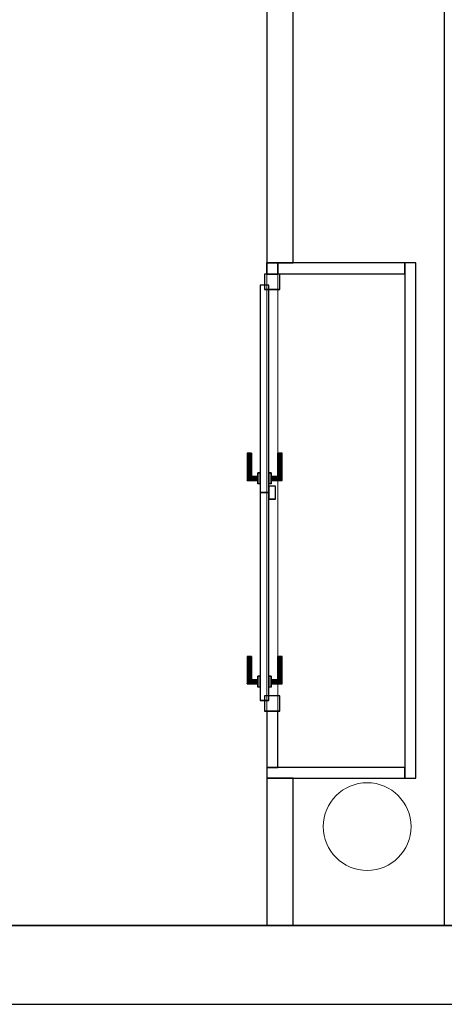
# Model space of a CAD drawing. Header units: metres. Extents: x 391.1 to 430.4, y 12.7 to 28.4.
# Tile 30 of 168: x 409.1 to 411.1, y 12.8 to 17.3. Entities that reach past the tile are written whole.
import ezdxf

# ---------------------------------------------------------------- set-up
doc = ezdxf.new("R2010")
doc.units = ezdxf.units.M
doc.layers.add('01_CARPINTERIA', color=5, linetype='Continuous', lineweight=25, true_color=0x0000ff)
doc.layers.add('01_SUELOS', color=7, linetype='Continuous', lineweight=25, true_color=0x007f00)
for name, color, linetype, lineweight in [('A-COLS-____-MCUT', 7, 'Continuous', 18), ('A-COLS-____-OTLN', 7, 'Continuous', 18), ('A-GENM-____-OTLN', 7, 'Continuous', 18), ('A-WALL-____-MCUT', 7, 'Continuous', 25), ('A-WALL-____-OTLN', 7, 'Continuous', 25)]:
    doc.layers.add(name, color=color, linetype=linetype, lineweight=lineweight)

# ---------------------------------------------------------------- blocks, each defined once
blk = doc.blocks.new('Family - Envans PB-155313-02_PCI_P0')
at = {"layer": 'A-WALL-____-MCUT', "color": 253, "true_color": 0xaaaaaa}
for p, q in [((0.2554, 0.05), (0, 0.05)), ((0, 0.05), (0, 0)), ((0.2554, 0), (0.2554, 0.05)), ((2.2477, 0.05), (2.2477, 0)), ((2.2997, 0.05), (2.2477, 0.05)), ((2.2997, 0), (2.2997, 0.05)), ((0, 0), (0.2554, 0)), ((2.2477, 0), (2.2997, 0))]:
    blk.add_line(p, q, dxfattribs=at)
at = {"layer": 'A-WALL-____-OTLN', "color": 253, "true_color": 0xaaaaaa}
for p, q in [((0.2554, 0.05), (0, 0.05)), ((0, 0.05), (0, 0)), ((0.2554, 0), (0.2554, 0.05)), ((2.2477, 0.05), (2.2477, 0)), ((2.2477, 0.05), (2.2997, 0.05)), ((2.2997, 0.05), (2.2997, 0)), ((0, 0), (0.2554, 0)), ((2.2477, 0), (2.2997, 0))]:
    blk.add_line(p, q, dxfattribs=at)
at = {"layer": 'A-WALL-____-OTLN', "color": 253, "lineweight": 18, "true_color": 0xaaaaaa}
blk.add_line((0, 0), (2.2997, 0), dxfattribs=at)
blk = doc.blocks.new('Family - Vano de puerta PB-155315-02_PCI_P0')
at = {"layer": 'A-GENM-____-OTLN', "color": 253, "true_color": 0xaaaaaa}
for p, q in [((410.3264, 16.1685), (410.2764, 16.1685)), ((410.2764, 16.1685), (410.2764, 14.1762)), ((410.2764, 14.1762), (410.2764, 16.1685)), ((410.2764, 16.1685), (410.3264, 16.1685)), ((410.3264, 14.1762), (410.3264, 16.1685)), ((410.3264, 16.1685), (410.3264, 14.1762)), ((410.2764, 14.1762), (410.3264, 14.1762)), ((410.2764, 14.1762), (410.3264, 14.1762))]:
    blk.add_line(p, q, dxfattribs=at)
blk = doc.blocks.new('Family - Pilar PB-155321-02_PCI_P0')
at = {"layer": 'A-COLS-____-MCUT', "color": 253, "true_color": 0xaaaaaa}
for start, end in [(360, 180), (180, 360)]:
    blk.add_arc((0.2, 0.2), 0.2, start, end, dxfattribs=at)
at = {"layer": 'A-COLS-____-OTLN', "color": 253, "true_color": 0xaaaaaa}
for start, end in [(360, 180), (180, 360)]:
    blk.add_arc((0.2, 0.2), 0.2, start, end, dxfattribs=at)
blk = doc.blocks.new('Family - Envans PB-155366-02_PCI_P0')
at = {"layer": 'A-WALL-____-MCUT', "color": 253, "true_color": 0xaaaaaa}
for p, q in [((0.58, 0.05), (0, 0.05)), ((0, 0.05), (0, 0)), ((0.58, 0), (0.58, 0.05)), ((0, 0), (0.58, 0))]:
    blk.add_line(p, q, dxfattribs=at)
at = {"layer": 'A-WALL-____-OTLN', "color": 253, "true_color": 0xaaaaaa}
for p, q in [((0.58, 0.05), (0, 0.05)), ((0, 0.05), (0, 0)), ((0.58, 0), (0.58, 0.05)), ((0, 0), (0.58, 0))]:
    blk.add_line(p, q, dxfattribs=at)
at = {"layer": 'A-WALL-____-OTLN', "color": 253, "lineweight": 18, "true_color": 0xaaaaaa}
blk.add_line((0.0014, 0), (0.5813, 0), dxfattribs=at)
blk = doc.blocks.new('Family - Envans PB-155784-02_PCI_P0')
at = {"layer": 'A-WALL-____-MCUT', "color": 253, "true_color": 0xaaaaaa}
for p, q in [((0.6702, 0.12), (0, 0.12)), ((0, 0.12), (0, 0)), ((0.6702, 0), (0.6702, 0.12)), ((0, 0), (0.6702, 0))]:
    blk.add_line(p, q, dxfattribs=at)
at = {"layer": 'A-WALL-____-OTLN', "color": 253, "true_color": 0xaaaaaa}
for p, q in [((0.6702, 0.12), (0, 0.12)), ((0, 0.12), (0, 0)), ((0.6702, 0), (0.6702, 0.12)), ((0, 0), (0.6702, 0))]:
    blk.add_line(p, q, dxfattribs=at)
at = {"layer": 'A-WALL-____-OTLN', "color": 253, "lineweight": 18, "true_color": 0xaaaaaa}
blk.add_line((-0.0021, 0), (0.6702, 0), dxfattribs=at)
blk = doc.blocks.new('Family - Envans PB-155792-02_PCI_P0')
at = {"layer": 'A-WALL-____-MCUT', "color": 253, "true_color": 0xaaaaaa}
for p, q in [((0.63, 0.05), (0, 0.05)), ((0, 0.05), (0, 0)), ((0.63, 0), (0.63, 0.05)), ((0, 0), (0.63, 0))]:
    blk.add_line(p, q, dxfattribs=at)
at = {"layer": 'A-WALL-____-OTLN', "color": 253, "true_color": 0xaaaaaa}
for p, q in [((0.63, 0.05), (0, 0.05)), ((0, 0.05), (0, 0)), ((0.63, 0), (0.63, 0.05)), ((0, 0), (0.63, 0))]:
    blk.add_line(p, q, dxfattribs=at)
at = {"layer": 'A-WALL-____-OTLN', "color": 253, "lineweight": 18, "true_color": 0xaaaaaa}
blk.add_line((0, 0), (0.63, 0), dxfattribs=at)
blk = doc.blocks.new('Family - LONDR55-XX_ZZ-ARQ-CAA-M3D-Londres55-155804-02_PCI_P0')
at = {"layer": '01_CARPINTERIA', "color": 161, "true_color": 0xaaaaff}
for p, q in [((0.1263, 0.1487), (0.125, 0.15)), ((0.125, 0.15), (0.125, 0.1)), ((0.125, 0.15), (0.1263, 0.1487)), ((0.25, 0.15), (0.125, 0.15)), ((0.13, 0.145), (0.1263, 0.1487)), ((0.1263, 0.1487), (0.1263, 0.1)), ((0.1263, 0.1487), (0.1263, 0.1)), ((0.1263, 0.1487), (0.13, 0.145)), ((0.25, 0.1487), (0.1263, 0.1487)), ((0.25, 0.1487), (0.1263, 0.1487)), ((0.135, 0.14), (0.13, 0.145)), ((0.13, 0.145), (0.13, 0.1)), ((0.13, 0.145), (0.13, 0.1)), ((0.13, 0.145), (0.135, 0.14)), ((0.25, 0.145), (0.13, 0.145)), ((0.25, 0.145), (0.13, 0.145)), ((0.135, 0.1), (0.135, 0.14)), ((0.135, 0.14), (0.135, 0.1)), ((0.135, 0.14), (0.14, 0.135)), ((0.14, 0.135), (0.135, 0.14)), ((0.135, 0.14), (0.25, 0.14)), ((0.25, 0.14), (0.135, 0.14)), ((0.14, 0.135), (0.14, 0.1)), ((0.14, 0.135), (0.1437, 0.1313)), ((0.1437, 0.1313), (0.14, 0.135)), ((0.14, 0.135), (0.14, 0.1)), ((0.25, 0.135), (0.14, 0.135)), ((0.25, 0.135), (0.14, 0.135)), ((0.25, 0.1487), (0.25, 0.15)), ((0.25, 0.15), (0.25, 0.1487)), ((0.25, 0.145), (0.25, 0.1487)), ((0.25, 0.1487), (0.25, 0.145)), ((0.25, 0.145), (0.25, 0.14)), ((0.25, 0.14), (0.25, 0.145)), ((0.25, 0.14), (0.25, 0.135)), ((0.25, 0.135), (0.25, 0.14)), ((0.25, 0.135), (0.25, 0.1313)), ((0.25, 0.1313), (0.25, 0.135)), ((1.053, 0.1487), (1.0517, 0.15)), ((1.0517, 0.15), (1.0517, 0.1)), ((1.0517, 0.15), (1.053, 0.1487)), ((1.1767, 0.15), (1.0517, 0.15)), ((1.0567, 0.145), (1.053, 0.1487)), ((1.053, 0.1487), (1.053, 0.1)), ((1.053, 0.1487), (1.053, 0.1)), ((1.053, 0.1487), (1.0567, 0.145)), ((1.1767, 0.1487), (1.053, 0.1487)), ((1.1767, 0.1487), (1.053, 0.1487)), ((1.0617, 0.14), (1.0567, 0.145)), ((1.0567, 0.145), (1.0567, 0.1)), ((1.0567, 0.145), (1.0567, 0.1)), ((1.0567, 0.145), (1.0617, 0.14)), ((1.1767, 0.145), (1.0567, 0.145)), ((1.1767, 0.145), (1.0567, 0.145)), ((1.0617, 0.1), (1.0617, 0.14)), ((1.0617, 0.14), (1.0617, 0.1)), ((1.0617, 0.14), (1.0667, 0.135)), ((1.0667, 0.135), (1.0617, 0.14)), ((1.0617, 0.14), (1.1767, 0.14)), ((1.1767, 0.14), (1.0617, 0.14)), ((1.0667, 0.135), (1.0667, 0.1)), ((1.0667, 0.135), (1.0703, 0.1313)), ((1.0703, 0.1313), (1.0667, 0.135)), ((1.0667, 0.135), (1.0667, 0.1)), ((1.1767, 0.135), (1.0667, 0.135)), ((1.1767, 0.135), (1.0667, 0.135)), ((1.1767, 0.1487), (1.1767, 0.15)), ((1.1767, 0.15), (1.1767, 0.1487)), ((1.1767, 0.145), (1.1767, 0.1487)), ((1.1767, 0.1487), (1.1767, 0.145)), ((1.1767, 0.145), (1.1767, 0.14)), ((1.1767, 0.14), (1.1767, 0.145)), ((1.1767, 0.14), (1.1767, 0.135)), ((1.1767, 0.135), (1.1767, 0.14)), ((1.1767, 0.135), (1.1767, 0.1313)), ((1.1767, 0.1313), (1.1767, 0.135)), ((0.9957, 0.09), (0.05, 0.09)), ((0.05, 0.09), (0.05, 0.05)), ((0.9957, 0.09), (0.05, 0.09)), ((0.05, 0.05), (0.05, 0.09)), ((0.16, 0.1), (0.11, 0.1)), ((0.11, 0.1), (0.16, 0.1)), ((0.11, 0.09), (0.11, 0.1)), ((0.11, 0.09), (0.11, 0.1)), ((0.16, 0.09), (0.11, 0.09)), ((0.11, 0.09), (0.16, 0.09)), ((0.1263, 0.1), (0.125, 0.1)), ((0.125, 0.1), (0.1263, 0.1)), ((0.13, 0.1), (0.1263, 0.1)), ((0.1263, 0.1), (0.13, 0.1)), ((0.135, 0.1), (0.13, 0.1)), ((0.13, 0.1), (0.135, 0.1)), ((0.14, 0.1), (0.135, 0.1)), ((0.135, 0.1), (0.14, 0.1)), ((0.14, 0.1), (0.1437, 0.1)), ((0.1437, 0.1), (0.14, 0.1)), ((0.1437, 0.1313), (0.1437, 0.1)), ((0.1437, 0.1313), (0.145, 0.13)), ((0.145, 0.13), (0.1437, 0.1313)), ((0.1437, 0.1313), (0.1437, 0.1)), ((0.25, 0.1313), (0.1437, 0.1313)), ((0.25, 0.1313), (0.1437, 0.1313)), ((0.1437, 0.1), (0.145, 0.1)), ((0.145, 0.1), (0.1437, 0.1)), ((0.145, 0.13), (0.145, 0.1)), ((0.25, 0.13), (0.145, 0.13)), ((0.16, 0.09), (0.16, 0.1)), ((0.16, 0.1), (0.16, 0.09)), ((0.25, 0.1313), (0.25, 0.13)), ((0.25, 0.13), (0.25, 0.1313)), ((0.9957, 0.05), (0.9957, 0.09)), ((0.9957, 0.05), (0.9957, 0.09)), ((1.9424, 0.09), (0.9967, 0.09)), ((0.9967, 0.09), (0.9967, 0.05)), ((1.9424, 0.09), (0.9967, 0.09)), ((0.9967, 0.05), (0.9967, 0.09)), ((1.0867, 0.1), (1.0367, 0.1)), ((1.0367, 0.1), (1.0867, 0.1)), ((1.0367, 0.09), (1.0367, 0.1)), ((1.0367, 0.09), (1.0367, 0.1)), ((1.0867, 0.09), (1.0367, 0.09)), ((1.0367, 0.09), (1.0867, 0.09)), ((1.053, 0.1), (1.0517, 0.1)), ((1.0517, 0.1), (1.053, 0.1)), ((1.0567, 0.1), (1.053, 0.1)), ((1.053, 0.1), (1.0567, 0.1)), ((1.0617, 0.1), (1.0567, 0.1)), ((1.0567, 0.1), (1.0617, 0.1)), ((1.0667, 0.1), (1.0617, 0.1)), ((1.0617, 0.1), (1.0667, 0.1)), ((1.0667, 0.1), (1.0703, 0.1)), ((1.0703, 0.1), (1.0667, 0.1)), ((1.0703, 0.1313), (1.0703, 0.1)), ((1.0703, 0.1313), (1.0717, 0.13)), ((1.0717, 0.13), (1.0703, 0.1313)), ((1.0703, 0.1313), (1.0703, 0.1)), ((1.1767, 0.1313), (1.0703, 0.1313)), ((1.1767, 0.1313), (1.0703, 0.1313)), ((1.0703, 0.1), (1.0717, 0.1)), ((1.0717, 0.1), (1.0703, 0.1)), ((1.0717, 0.13), (1.0717, 0.1)), ((1.1767, 0.13), (1.0717, 0.13)), ((1.0867, 0.09), (1.0867, 0.1)), ((1.0867, 0.1), (1.0867, 0.09)), ((1.1767, 0.1313), (1.1767, 0.13)), ((1.1767, 0.13), (1.1767, 0.1313)), ((1.9424, 0.05), (1.9424, 0.09)), ((1.9424, 0.05), (1.9424, 0.09)), ((0.07, 0.07), (0, 0.07)), ((0, 0.07), (0, 0)), ((0.07, 0.07), (0, 0.07)), ((0, 0), (0, 0.07)), ((0.05, 0.05), (0.9957, 0.05)), ((0.05, 0.05), (0.9957, 0.05)), ((0.07, 0), (0.07, 0.07)), ((0.07, 0), (0.07, 0.07)), ((0.11, 0.05), (0.16, 0.05)), ((0.16, 0.05), (0.11, 0.05)), ((0.11, 0.04), (0.11, 0.05)), ((0.11, 0.04), (0.11, 0.05)), ((0.16, 0.04), (0.16, 0.05)), ((0.16, 0.05), (0.16, 0.04)), ((1.0267, 0.05), (0.9667, 0.05)), ((0.9667, 0.05), (0.9667, 0.02)), ((1.0267, 0.05), (0.9667, 0.05)), ((0.9667, 0.02), (0.9667, 0.05)), ((0.9967, 0.05), (1.9424, 0.05)), ((0.9967, 0.05), (1.9424, 0.05)), ((1.0267, 0.02), (1.0267, 0.05)), ((1.0267, 0.02), (1.0267, 0.05)), ((1.0367, 0.05), (1.0867, 0.05)), ((1.0867, 0.05), (1.0367, 0.05)), ((1.0367, 0.04), (1.0367, 0.05)), ((1.0367, 0.04), (1.0367, 0.05)), ((1.0867, 0.04), (1.0867, 0.05)), ((1.0867, 0.05), (1.0867, 0.04)), ((1.9924, 0.07), (1.9224, 0.07)), ((1.9224, 0.07), (1.9224, 0)), ((1.9924, 0.07), (1.9224, 0.07)), ((1.9224, 0), (1.9224, 0.07)), ((1.9924, 0), (1.9924, 0.07)), ((1.9924, 0), (1.9924, 0.07)), ((0, 0), (0.07, 0)), ((0, 0), (0.07, 0)), ((0.11, 0.04), (0.16, 0.04)), ((0.16, 0.04), (0.11, 0.04)), ((0.1263, 0.04), (0.125, 0.04)), ((0.125, 0.04), (0.1263, 0.04)), ((0.125, 0.04), (0.125, -0.01)), ((0.13, 0.04), (0.1263, 0.04)), ((0.1263, 0.04), (0.13, 0.04)), ((0.1263, 0.04), (0.1263, -0.0087)), ((0.1263, 0.04), (0.1263, -0.0087)), ((0.13, 0.04), (0.135, 0.04)), ((0.135, 0.04), (0.13, 0.04)), ((0.13, 0.04), (0.13, -0.005)), ((0.13, 0.04), (0.13, -0.005)), ((0.135, 0), (0.13, -0.005)), ((0.135, 0.04), (0.14, 0.04)), ((0.14, 0.04), (0.135, 0.04)), ((0.135, 0), (0.135, 0.04)), ((0.135, 0.04), (0.135, 0)), ((0.14, 0.005), (0.135, 0)), ((0.135, 0), (0.14, 0.005)), ((0.25, 0), (0.135, 0)), ((0.135, 0), (0.25, 0)), ((0.14, 0.04), (0.1437, 0.04)), ((0.1437, 0.04), (0.14, 0.04)), ((0.14, 0.04), (0.14, 0.005)), ((0.14, 0.04), (0.14, 0.005)), ((0.1437, 0.0087), (0.14, 0.005)), ((0.14, 0.005), (0.1437, 0.0087)), ((0.14, 0.005), (0.25, 0.005)), ((0.14, 0.005), (0.25, 0.005)), ((0.1437, 0.04), (0.145, 0.04)), ((0.145, 0.04), (0.1437, 0.04)), ((0.1437, 0.04), (0.1437, 0.0087)), ((0.1437, 0.04), (0.1437, 0.0087)), ((0.145, 0.01), (0.1437, 0.0087)), ((0.1437, 0.0087), (0.145, 0.01)), ((0.1437, 0.0087), (0.25, 0.0087)), ((0.1437, 0.0087), (0.25, 0.0087)), ((0.145, 0.04), (0.145, 0.01)), ((0.145, 0.01), (0.25, 0.01)), ((0.25, 0.0087), (0.25, 0.01)), ((0.25, 0.01), (0.25, 0.0087)), ((0.25, 0.005), (0.25, 0.0087)), ((0.25, 0.0087), (0.25, 0.005)), ((0.25, 0.005), (0.25, 0)), ((0.25, 0), (0.25, 0.005)), ((0.25, 0), (0.25, -0.005)), ((0.25, -0.005), (0.25, 0)), ((0.9667, 0.02), (1.0267, 0.02)), ((0.9667, 0.02), (1.0267, 0.02)), ((1.0367, 0.04), (1.0867, 0.04)), ((1.0867, 0.04), (1.0367, 0.04)), ((1.053, 0.04), (1.0517, 0.04)), ((1.0517, 0.04), (1.053, 0.04)), ((1.0517, 0.04), (1.0517, -0.01)), ((1.0567, 0.04), (1.053, 0.04)), ((1.053, 0.04), (1.0567, 0.04)), ((1.053, 0.04), (1.053, -0.0087)), ((1.053, 0.04), (1.053, -0.0087)), ((1.0567, 0.04), (1.0617, 0.04)), ((1.0617, 0.04), (1.0567, 0.04)), ((1.0567, 0.04), (1.0567, -0.005)), ((1.0567, 0.04), (1.0567, -0.005)), ((1.0617, 0.04), (1.0667, 0.04)), ((1.0667, 0.04), (1.0617, 0.04)), ((1.0617, 0), (1.0617, 0.04)), ((1.0617, 0.04), (1.0617, 0)), ((1.0667, 0.005), (1.0617, 0)), ((1.0617, 0), (1.0667, 0.005)), ((1.0617, 0), (1.1767, 0)), ((1.0667, 0.04), (1.0703, 0.04)), ((1.0703, 0.04), (1.0667, 0.04)), ((1.0667, 0.04), (1.0667, 0.005)), ((1.0667, 0.04), (1.0667, 0.005)), ((1.0703, 0.0087), (1.0667, 0.005)), ((1.0667, 0.005), (1.0703, 0.0087)), ((1.0667, 0.005), (1.1767, 0.005)), ((1.0667, 0.005), (1.1767, 0.005)), ((1.0703, 0.04), (1.0717, 0.04)), ((1.0717, 0.04), (1.0703, 0.04)), ((1.0703, 0.04), (1.0703, 0.0087)), ((1.0703, 0.04), (1.0703, 0.0087)), ((1.0717, 0.01), (1.0703, 0.0087)), ((1.0703, 0.0087), (1.0717, 0.01)), ((1.0703, 0.0087), (1.1767, 0.0087)), ((1.0703, 0.0087), (1.1767, 0.0087)), ((1.0717, 0.04), (1.0717, 0.01)), ((1.0717, 0.01), (1.1767, 0.01)), ((1.1767, 0.0087), (1.1767, 0.01)), ((1.1767, 0.01), (1.1767, 0.0087)), ((1.1767, 0.005), (1.1767, 0.0087)), ((1.1767, 0.0087), (1.1767, 0.005)), ((1.1767, 0.005), (1.1767, 0)), ((1.1767, 0), (1.1767, 0.005)), ((1.1767, 0), (1.1767, -0.005)), ((1.1767, -0.005), (1.1767, 0)), ((1.9224, 0), (1.9924, 0)), ((1.9224, 0), (1.9924, 0)), ((0.125, -0.01), (0.1263, -0.0087)), ((0.1263, -0.0087), (0.125, -0.01)), ((0.125, -0.01), (0.25, -0.01)), ((0.1263, -0.0087), (0.13, -0.005)), ((0.13, -0.005), (0.1263, -0.0087)), ((0.1263, -0.0087), (0.25, -0.0087)), ((0.1263, -0.0087), (0.25, -0.0087)), ((0.13, -0.005), (0.135, 0)), ((0.13, -0.005), (0.25, -0.005)), ((0.13, -0.005), (0.25, -0.005)), ((0.25, -0.005), (0.25, -0.0087)), ((0.25, -0.0087), (0.25, -0.005)), ((0.25, -0.0087), (0.25, -0.01)), ((0.25, -0.01), (0.25, -0.0087)), ((1.0517, -0.01), (1.053, -0.0087)), ((1.053, -0.0087), (1.0517, -0.01)), ((1.0517, -0.01), (1.1767, -0.01)), ((1.053, -0.0087), (1.0567, -0.005)), ((1.0567, -0.005), (1.053, -0.0087)), ((1.053, -0.0087), (1.1767, -0.0087)), ((1.053, -0.0087), (1.1767, -0.0087)), ((1.0567, -0.005), (1.0617, 0)), ((1.0617, 0), (1.0567, -0.005)), ((1.0567, -0.005), (1.1767, -0.005)), ((1.0567, -0.005), (1.1767, -0.005)), ((1.1767, 0), (1.0617, 0)), ((1.1767, -0.005), (1.1767, -0.0087)), ((1.1767, -0.0087), (1.1767, -0.005)), ((1.1767, -0.0087), (1.1767, -0.01)), ((1.1767, -0.01), (1.1767, -0.0087))]:
    blk.add_line(p, q, dxfattribs=at)
blk = doc.blocks.new('Family - Porta PB-155805-02_PCI_P0')
blk.add_blockref('Family - LONDR55-XX_ZZ-ARQ-CAA-M3D-Londres55-155804-02_PCI_P0', (0, 0))
blk = doc.blocks.new('Family - Mur PB-155836-02_PCI_P0')
at = {"layer": 'A-WALL-____-MCUT', "color": 253, "true_color": 0xaaaaaa}
for p, q in [((22.9756, 0.36), (0, 0.36)), ((0, 0), (22.901, 0))]:
    blk.add_line(p, q, dxfattribs=at)
at = {"layer": 'A-WALL-____-OTLN', "color": 253, "true_color": 0xaaaaaa}
for p, q in [((22.9756, 0.36), (0, 0.36)), ((0, 0), (22.901, 0))]:
    blk.add_line(p, q, dxfattribs=at)
at = {"layer": 'A-WALL-____-OTLN', "color": 253, "lineweight": 18, "true_color": 0xaaaaaa}
blk.add_line((0, 0), (22.901, 0), dxfattribs=at)
blk = doc.blocks.new('Family - Envans PB-155885-02_PCI_P0')
at = {"layer": 'A-WALL-____-MCUT', "color": 253, "true_color": 0xaaaaaa}
for p, q in [((2.35, 0.05), (0, 0.05)), ((0, 0.05), (0, 0)), ((2.35, 0), (2.35, 0.05)), ((0, 0), (2.35, 0))]:
    blk.add_line(p, q, dxfattribs=at)
at = {"layer": 'A-WALL-____-OTLN', "color": 253, "true_color": 0xaaaaaa}
for p, q in [((2.35, 0.05), (0, 0.05)), ((0, 0.05), (0, 0)), ((2.35, 0), (2.35, 0.05)), ((0, 0), (2.35, 0))]:
    blk.add_line(p, q, dxfattribs=at)
at = {"layer": 'A-WALL-____-OTLN', "color": 253, "lineweight": 18, "true_color": 0xaaaaaa}
blk.add_line((0, 0), (2.35, 0), dxfattribs=at)
blk = doc.blocks.new('Family - Envans PB-155939-02_PCI_P0')
at = {"layer": 'A-WALL-____-MCUT', "color": 253, "true_color": 0xaaaaaa}
for p, q in [((5.8003, 0.12), (3.0506, 0.12)), ((5.8003, 0), (5.8003, 0.12)), ((3.0506, 0), (5.8003, 0))]:
    blk.add_line(p, q, dxfattribs=at)
at = {"layer": 'A-WALL-____-OTLN', "color": 253, "true_color": 0xaaaaaa}
for p, q in [((5.8003, 0.12), (0, 0.12)), ((5.8003, 0), (5.8003, 0.12)), ((0, 0), (5.8003, 0))]:
    blk.add_line(p, q, dxfattribs=at)
at = {"layer": 'A-WALL-____-OTLN', "color": 253, "lineweight": 18, "true_color": 0xaaaaaa}
blk.add_line((0, 0), (5.8003, 0), dxfattribs=at)
blk = doc.blocks.new('Family - Envans PB-155945-02_PCI_P0')
at = {"layer": 'A-WALL-____-OTLN', "color": 253, "true_color": 0xaaaaaa}
for p, q in [((6.9002, 0.12), (0, 0.12)), ((0, 0.12), (0, 0))]:
    blk.add_line(p, q, dxfattribs=at)
blk = doc.blocks.new('Family - LONDR55-XX_ZZ-ARQ-CAA-M3D-Londres55-155971-02_PCI_P0')
at = {"layer": '01_SUELOS', "color": 9, "true_color": 0xaad4aa}
for p, q in [((1.4973, 0), (20.338, 0)), ((1.4973, 0), (20.338, 0)), ((1.4973, 0), (20.338, 0)), ((20.338, 0), (1.4973, 0))]:
    blk.add_line(p, q, dxfattribs=at)
blk = doc.blocks.new('LONDR55-XX_ZZ-ARQ-CAA-M3D-Londres55_ifc-1-02_PCI_P0')
at = {"layer": '01_CARPINTERIA', "color": 253, "lineweight": 18, "true_color": 0xaaaaaa, "rotation": 90}
blk.add_blockref('Family - Porta PB-155805-02_PCI_P0', (410.3364, 14.1762), dxfattribs=at)
at = {"layer": '01_SUELOS', "color": 253, "lineweight": 18, "true_color": 0xaaaaaa}
blk.add_blockref('Family - LONDR55-XX_ZZ-ARQ-CAA-M3D-Londres55-155971-02_PCI_P0', (397.3291, 13.2006), dxfattribs=at)
at = {"layer": 'A-COLS-____-OTLN', "color": 253, "lineweight": 18, "true_color": 0xaaaaaa}
blk.add_blockref('Family - Pilar PB-155321-02_PCI_P0', (410.5345, 13.4507), dxfattribs=at)
at = {"layer": 'A-GENM-____-OTLN', "color": 253, "lineweight": 18, "true_color": 0xaaaaaa}
blk.add_blockref('Family - Vano de puerta PB-155315-02_PCI_P0', (0, 0), dxfattribs=at)
at = {"layer": 'A-WALL-____-OTLN', "color": 253, "lineweight": 18, "true_color": 0xaaaaaa}
for name, p, rotation in [('Family - Envans PB-155939-02_PCI_P0', (410.2764, 22.0208), 270), ('Family - Envans PB-155945-02_PCI_P0', (411.2064, 13.2006), 90), ('Family - Envans PB-155313-02_PCI_P0', (410.3264, 13.9208), 90), ('Family - Envans PB-155885-02_PCI_P0', (410.9064, 16.2208), 270), ('Family - Envans PB-155792-02_PCI_P0', (410.9064, 13.9208), 180), ('Family - Envans PB-155784-02_PCI_P0', (410.2764, 13.8708), 270)]:
    blk.add_blockref(name, p, dxfattribs=dict(at, rotation=rotation))
for name, p in [('Family - Envans PB-155366-02_PCI_P0', (410.3264, 16.1704)), ('Family - Mur PB-155836-02_PCI_P0', (400.7564, 12.8406))]:
    blk.add_blockref(name, p, dxfattribs=at)

msp = doc.modelspace()

# ---------------------------------------------------------------- block references
at = {"lineweight": 5}
msp.add_blockref('LONDR55-XX_ZZ-ARQ-CAA-M3D-Londres55_ifc-1-02_PCI_P0', (0, 0), dxfattribs=at)

doc.saveas('drawing.dxf')
